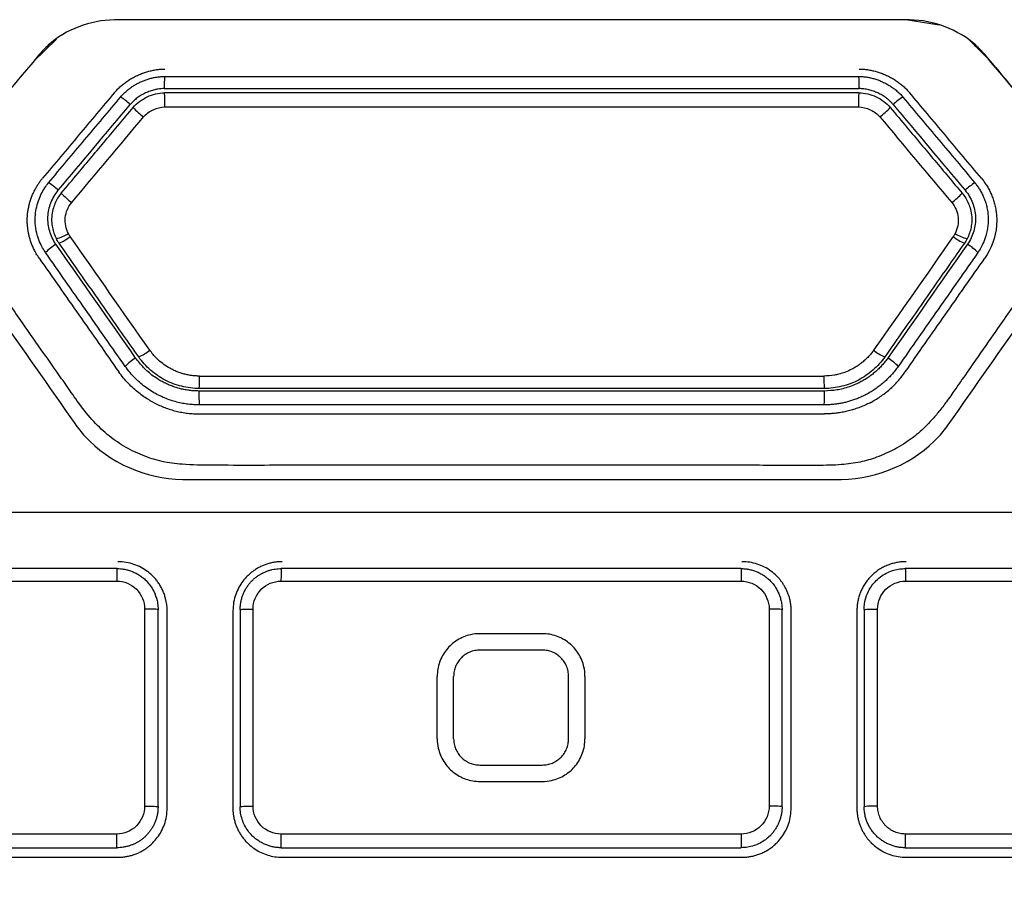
# Model space of a CAD drawing. Header units: millimetres. Extents: x 87 to 936, y -49 to 894.
# Tile 61 of 107: x 591 to 621, y 436 to 463. Entities that reach past the tile are written whole.
import ezdxf

# ---------------------------------------------------------------- set-up
doc = ezdxf.new("R2010")
doc.units = ezdxf.units.MM

msp = doc.modelspace()

# ---------------------------------------------------------------- linework, layer by layer
at = {"color": 7, "linetype": 'Continuous', "lineweight": 25}
for p, q in [((599.94, 462.839), (593.809, 462.839)), ((618.025, 462.839), (611.897, 462.839)), ((618.92, 462.675), (617.913, 462.839)), ((592.052, 462.249), (591.346, 461.572)), ((620.465, 461.599), (619.846, 462.22)), ((620.323, 461.767), (620.004, 462.061)), ((620.645, 461.384), (620.323, 461.767)), ((594.73, 444.896), (594.731, 438.896)), ((595.14, 438.879), (595.14, 444.879)), ((595.419, 438.839), (595.419, 444.839)), ((597.419, 444.839), (597.419, 438.839)), ((597.64, 444.879), (597.64, 438.879)), ((598.033, 438.897), (598.033, 444.897)), ((613.747, 444.897), (613.747, 438.897)), ((614.14, 438.879), (614.14, 444.879)), ((614.419, 438.839), (614.419, 444.839)), ((616.419, 444.839), (616.419, 438.839)), ((616.64, 444.879), (616.64, 438.879)), ((617.05, 438.897), (617.05, 444.896)), ((603.64, 440.947), (603.64, 442.847)), ((604.14, 440.947), (604.14, 442.847)), ((608.14, 442.847), (608.14, 440.947))]:
    msp.add_line(p, q, dxfattribs=at)
for centre, radius, start, end in [((598.889, 460.831), 3.561, 175.4612, 181.4118), ((612.927, 460.831), 3.562, 358.5886, 4.5375), ((590.193, 460.288), 5.156, 358.8526, 3.6197), ((621.625, 460.288), 5.157, 176.3813, 181.1471), ((592.76, 458.571), 2.283, 47.7742, 57.1355), ((619.057, 458.571), 2.282, 122.8637, 132.2261), ((596.667, 462.388), 3.187, 224.1728, 231.8462), ((615.15, 462.387), 3.187, 308.1536, 315.828), ((590.261, 455.594), 2.759, 48.159, 55.8949), ((621.556, 455.594), 2.759, 124.1044, 131.8412), ((594.913, 460.296), 3.861, 225.1914, 231.5252), ((616.905, 460.296), 3.861, 308.4746, 314.8093), ((591.694, 457.489), 1.363, 284.8466, 301.7125), ((620.123, 457.489), 1.363, 238.2924, 255.1578), ((592.753, 454.796), 1.409, 120.8726, 137.426), ((591.603, 457.301), 1.368, 292.4423, 309.0787), ((620.215, 457.301), 1.369, 230.9216, 247.557), ((619.064, 454.796), 1.41, 42.5748, 59.1272), ((593.913, 454.001), 1.564, 294.0423, 308.5692), ((617.904, 454.001), 1.564, 231.431, 245.957), ((595.298, 451.161), 1.614, 121.3873, 135.8327), ((616.519, 451.161), 1.614, 44.1681, 58.6125), ((592.178, 451.899), 4.225, 356.1162, 1.2281), ((619.64, 451.899), 4.226, 178.7723, 183.8825), ((601.318, 451.426), 4.935, 178.7261, 183.6391), ((610.498, 451.426), 4.936, 356.3621, 1.2735), ((616.946, 436.527), 2.372, 87.4908, 97.4054)]:
    msp.add_arc(centre, radius, start, end, dxfattribs=at)
for points, knots in [([(593.809, 462.839), (593.069, 462.82), (592.21, 462.506), (591.599, 461.873), (591.511, 461.768)], [4.745795, 4.745795, 4.745795, 4.745795, 6.990909, 7.409074, 7.409074, 7.409074, 7.409074]), ([(618.025, 462.839), (617.912, 462.842), (617.799, 462.839), (609.842, 462.839), (601.992, 462.839), (594.035, 462.839), (593.922, 462.842), (593.809, 462.839)], [7.409074, 7.409074, 7.409074, 7.409074, 7.751774, 7.751774, 31.500383, 31.500383, 31.843088, 31.843088, 31.843088, 31.843088]), ([(620.323, 461.768), (620.235, 461.873), (619.624, 462.505), (618.765, 462.82), (618.025, 462.839)], [31.843088, 31.843088, 31.843088, 31.843088, 32.261246, 34.506341, 34.506341, 34.506341, 34.506341]), ([(593.815, 460.625), (593.845, 460.658), (593.904, 460.725), (594.002, 460.817), (594.106, 460.903), (594.216, 460.983), (594.332, 461.055), (594.452, 461.119), (594.576, 461.176), (594.702, 461.225), (594.83, 461.266), (594.959, 461.298), (595.089, 461.322), (595.219, 461.336), (595.305, 461.338), (595.347, 461.339)], [0, 0, 0, 0, 0.0765684, 0.1537508, 0.2314499, 0.3095278, 0.3878183, 0.4661373, 0.5442919, 0.6220899, 0.6993466, 0.7758937, 0.8515865, 0.9263126, 1, 1, 1, 1]), ([(593.998, 460.488), (594.024, 460.518), (594.077, 460.577), (594.164, 460.659), (594.256, 460.734), (594.353, 460.804), (594.455, 460.867), (594.561, 460.924), (594.669, 460.973), (594.779, 461.016), (594.891, 461.051), (595.004, 461.078), (595.116, 461.098), (595.228, 461.111), (595.302, 461.112), (595.339, 461.113)], [0, 0, 0, 0, 0.077645, 0.155749, 0.234205, 0.312863, 0.391548, 0.470069, 0.548229, 0.625835, 0.702706, 0.778678, 0.853613, 0.927408, 1, 1, 1, 1]), ([(595.339, 461.113), (596.044, 461.113), (597.453, 461.113), (599.567, 461.113), (601.681, 461.113), (603.795, 461.113), (605.909, 461.113), (608.023, 461.113), (610.137, 461.113), (612.25, 461.113), (614.364, 461.113), (615.774, 461.113), (616.478, 461.113)], [0, 0, 0, 0, 0.100015, 0.20002, 0.300018, 0.40001, 0.5, 0.59999, 0.699982, 0.79998, 0.899985, 1, 1, 1, 1]), ([(616.478, 461.113), (616.518, 461.112), (616.599, 461.11), (616.72, 461.096), (616.842, 461.072), (616.964, 461.04), (617.084, 460.999), (617.203, 460.949), (617.318, 460.892), (617.43, 460.826), (617.538, 460.753), (617.639, 460.672), (617.734, 460.584), (617.791, 460.52), (617.819, 460.488)], [0, 0, 0, 0, 0.078693, 0.158794, 0.240217, 0.322818, 0.406413, 0.490786, 0.575696, 0.660896, 0.746138, 0.831192, 0.915861, 1, 1, 1, 1]), ([(616.487, 461.339), (616.529, 461.338), (616.616, 461.336), (616.745, 461.322), (616.875, 461.298), (617.004, 461.266), (617.132, 461.225), (617.259, 461.176), (617.382, 461.119), (617.502, 461.055), (617.618, 460.983), (617.728, 460.903), (617.833, 460.817), (617.931, 460.725), (617.989, 460.658), (618.019, 460.625)], [0, 0, 0, 0, 0.073686, 0.148411, 0.224103, 0.300649, 0.377905, 0.455703, 0.533858, 0.612177, 0.690468, 0.768547, 0.846247, 0.92343, 1, 1, 1, 1]), ([(620.645, 461.384), (621.155, 460.776), (622.176, 459.56), (623.197, 458.343), (623.707, 457.735)], [0, 0, 0, 0, 0.5000066, 1, 1, 1, 1]), ([(593.815, 460.625), (593.451, 460.19), (592.721, 459.321), (591.991, 458.45), (591.625, 458.015)], [0, 0, 0, 0, 0.4993387, 1, 1, 1, 1]), ([(595.329, 460.744), (595.297, 460.743), (595.233, 460.741), (595.136, 460.729), (595.023, 460.706), (594.897, 460.668), (594.76, 460.612), (594.63, 460.544), (594.506, 460.462), (594.392, 460.369), (594.326, 460.297), (594.294, 460.261)], [0, 0, 0, 0, 0.080844, 0.163876, 0.24962, 0.374061, 0.499976, 0.625729, 0.749975, 0.877604, 1, 1, 1, 1]), ([(594.381, 460.167), (594.44, 460.237), (594.507, 460.298), (594.653, 460.405), (594.731, 460.453), (594.894, 460.53), (594.98, 460.559), (595.158, 460.601), (595.248, 460.613), (595.339, 460.613)], [0, 0, 0, 0, 0.25, 0.25, 0.5, 0.5, 0.75, 0.75, 1, 1, 1, 1]), ([(616.478, 460.613), (612.956, 460.613), (605.909, 460.613), (598.862, 460.613), (595.339, 460.613)], [0.399117, 0.399117, 0.399117, 0.399117, 1.530893, 2.663, 2.663, 2.663, 2.663]), ([(616.478, 460.613), (616.57, 460.613), (616.659, 460.601), (616.836, 460.559), (616.923, 460.53), (617.086, 460.453), (617.164, 460.406), (617.31, 460.298), (617.377, 460.237), (617.436, 460.167)], [0, 0, 0, 0, 0.25, 0.25, 0.5, 0.5, 0.75, 0.75, 1, 1, 1, 1]), ([(617.523, 460.261), (617.502, 460.285), (617.46, 460.333), (617.388, 460.399), (617.298, 460.471), (617.188, 460.544), (617.057, 460.612), (616.921, 460.668), (616.779, 460.71), (616.634, 460.738), (616.536, 460.742), (616.488, 460.744)], [0, 0, 0, 0, 0.080849, 0.163881, 0.249619, 0.374066, 0.499975, 0.625734, 0.749974, 0.87761, 1, 1, 1, 1]), ([(620.209, 458.015), (619.843, 458.45), (619.113, 459.321), (618.383, 460.19), (618.019, 460.625)], [0, 0, 0, 0, 0.500661, 1, 1, 1, 1]), ([(591.808, 457.878), (592.174, 458.314), (592.904, 459.184), (593.634, 460.054), (593.998, 460.488)], [0, 0, 0, 0, 0.500659, 1, 1, 1, 1]), ([(617.819, 460.488), (618.183, 460.054), (618.913, 459.184), (619.643, 458.314), (620.009, 457.878)], [0, 0, 0, 0, 0.499341, 1, 1, 1, 1]), ([(592.191, 457.557), (592.363, 457.761), (592.534, 457.965), (592.705, 458.169), (592.985, 458.502), (593.264, 458.835), (593.543, 459.168), (593.823, 459.501), (594.102, 459.834), (594.381, 460.167)], [0, 0, 0, 0, 0.0008, 0.0008, 0.0008, 0.002104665, 0.002104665, 0.002104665, 0.003409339, 0.003409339, 0.003409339, 0.003409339]), ([(594.698, 459.881), (594.779, 459.977), (594.881, 460.048), (595.105, 460.153), (595.227, 460.184), (595.348, 460.184)], [0, 0, 0, 0, 0.5, 0.5, 1, 1, 1, 1]), ([(616.469, 460.184), (616.594, 460.184), (616.716, 460.152), (616.939, 460.047), (617.041, 459.974), (617.119, 459.881)], [0, 0, 0, 0, 0.5, 0.5, 1, 1, 1, 1]), ([(617.436, 460.167), (617.607, 459.963), (617.778, 459.758), (617.95, 459.554), (618.229, 459.221), (618.508, 458.889), (618.788, 458.556), (619.067, 458.223), (619.346, 457.89), (619.626, 457.557)], [0, 0, 0, 0, 0.0008, 0.0008, 0.0008, 0.002104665, 0.002104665, 0.002104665, 0.00340934, 0.00340934, 0.00340934, 0.00340934]), ([(591.159, 456.818), (591.162, 456.861), (591.168, 456.948), (591.187, 457.076), (591.213, 457.2), (591.247, 457.32), (591.287, 457.435), (591.332, 457.545), (591.382, 457.65), (591.437, 457.75), (591.496, 457.844), (591.558, 457.932), (591.603, 457.988), (591.625, 458.015)], [0, 0, 0, 0, 0.10078, 0.199702, 0.296746, 0.391874, 0.485033, 0.576171, 0.665233, 0.752176, 0.836964, 0.919575, 1, 1, 1, 1]), ([(591.715, 455.749), (591.692, 455.784), (591.634, 455.872), (591.547, 456.041), (591.457, 456.281), (591.403, 456.553), (591.394, 456.831), (591.425, 457.083), (591.489, 457.32), (591.578, 457.532), (591.684, 457.718), (591.768, 457.826), (591.808, 457.878)], [0, 0, 0, 0, 0.055056, 0.137977, 0.249173, 0.389401, 0.499406, 0.613217, 0.720422, 0.820762, 0.913991, 1, 1, 1, 1]), ([(620.009, 457.878), (620.034, 457.847), (620.086, 457.783), (620.156, 457.677), (620.222, 457.561), (620.281, 457.434), (620.333, 457.296), (620.374, 457.149), (620.404, 456.993), (620.422, 456.801), (620.414, 456.554), (620.36, 456.281), (620.271, 456.041), (620.183, 455.871), (620.125, 455.784), (620.102, 455.749)], [0, 0, 0, 0, 0.052477, 0.107873, 0.166183, 0.227377, 0.291397, 0.358165, 0.427598, 0.49963, 0.609879, 0.750357, 0.862466, 0.945538, 1, 1, 1, 1]), ([(620.209, 458.015), (620.236, 457.981), (620.292, 457.912), (620.367, 457.8), (620.437, 457.679), (620.501, 457.55), (620.556, 457.413), (620.603, 457.267), (620.64, 457.115), (620.666, 456.957), (620.672, 456.849), (620.676, 456.794)], [0, 0, 0, 0, 0.09797, 0.199379, 0.304201, 0.412375, 0.523812, 0.638401, 0.756026, 0.876582, 1, 1, 1, 1]), ([(623.707, 457.735), (623.3, 457.153), (622.553, 456.086), (621.533, 454.628), (620.715, 453.458), (620.1, 452.575), (619.685, 451.981), (619.392, 451.557), (619.164, 451.228), (618.929, 450.921), (618.713, 450.664), (618.504, 450.444), (618.293, 450.25), (618.071, 450.073), (617.828, 449.908), (617.481, 449.711), (617.046, 449.511), (616.503, 449.358), (615.895, 449.278), (615.422, 449.271), (615.042, 449.272), (614.749, 449.272), (614.27, 449.272), (613.605, 449.273), (612.755, 449.273), (611.719, 449.273), (610.497, 449.273), (609.089, 449.274), (607.495, 449.274), (605.716, 449.274), (603.751, 449.274), (601.6, 449.274), (599.263, 449.276), (597.334, 449.269), (595.978, 449.281), (595.258, 449.372), (594.66, 449.565), (594.093, 449.841), (593.575, 450.209), (593.099, 450.673), (592.756, 451.119), (592.448, 451.565), (592.109, 452.046), (591.615, 452.752), (590.964, 453.682), (590.157, 454.834), (589.194, 456.21), (588.5, 457.202), (588.127, 457.735)], [0, 0, 0, 0, 0.048849, 0.089628, 0.122343, 0.146994, 0.163585, 0.172115, 0.182442, 0.191101, 0.198647, 0.205483, 0.211939, 0.218313, 0.22492, 0.232138, 0.245669, 0.257689, 0.270718, 0.287615, 0.290069, 0.29677, 0.307717, 0.32291, 0.34235, 0.366036, 0.393968, 0.426147, 0.462573, 0.503244, 0.548162, 0.597327, 0.650738, 0.708395, 0.729649, 0.743636, 0.757989, 0.772605, 0.786732, 0.801494, 0.818041, 0.825279, 0.838766, 0.858505, 0.884496, 0.916741, 0.955241, 1, 1, 1, 1]), ([(592.03, 456.006), (591.945, 456.127), (591.884, 456.26), (591.8, 456.544), (591.781, 456.691), (591.793, 456.986), (591.825, 457.131), (591.932, 457.407), (592.006, 457.535), (592.102, 457.649)], [0, 0, 0, 0, 0.25, 0.25, 0.5, 0.5, 0.75, 0.75, 1, 1, 1, 1]), ([(592.191, 457.557), (592.151, 457.508), (592.078, 457.406), (591.995, 457.241), (591.906, 456.983), (591.886, 456.726), (591.938, 456.423), (591.986, 456.281), (592.043, 456.171)], [0, 0, 0, 0, 0.210469, 0.420937, 0.631406, 1.157577, 1.262811, 1.683748, 1.683748, 1.683748, 1.683748]), ([(619.626, 457.557), (619.667, 457.508), (619.739, 457.406), (619.822, 457.241), (619.911, 456.984), (619.931, 456.727), (619.88, 456.424), (619.832, 456.282), (619.774, 456.172)], [0, 0, 0, 0, 0.210371, 0.420741, 0.631112, 1.157038, 1.262223, 1.682965, 1.682965, 1.682965, 1.682965]), ([(619.715, 457.649), (619.811, 457.535), (619.884, 457.408), (619.992, 457.132), (620.023, 456.987), (620.037, 456.692), (620.018, 456.545), (619.935, 456.261), (619.872, 456.127), (619.787, 456.006)], [0, 0, 0, 0, 0.25, 0.25, 0.5, 0.5, 0.75, 0.75, 1, 1, 1, 1]), ([(592.411, 456.329), (592.371, 456.404), (592.344, 456.483), (592.311, 456.648), (592.307, 456.733), (592.334, 456.982), (592.402, 457.145), (592.51, 457.273)], [0, 0, 0, 0, 0.25, 0.25, 0.5, 0.5, 1, 1, 1, 1]), ([(619.307, 457.273), (619.415, 457.145), (619.483, 456.982), (619.51, 456.733), (619.506, 456.648), (619.473, 456.483), (619.446, 456.405), (619.407, 456.33)], [0, 0, 0, 0, 0.5, 0.5, 0.75, 0.75, 1, 1, 1, 1]), ([(591.433, 455.717), (591.41, 455.758), (591.366, 455.838), (591.312, 455.959), (591.268, 456.075), (591.234, 456.185), (591.208, 456.287), (591.188, 456.382), (591.175, 456.468), (591.166, 456.545), (591.161, 456.613), (591.158, 456.672), (591.157, 456.722), (591.158, 456.762), (591.158, 456.793), (591.159, 456.81), (591.159, 456.818)], [0, 0, 0, 0, 0.1228782, 0.2382658, 0.3459676, 0.4458269, 0.5377272, 0.621588, 0.6973582, 0.7650083, 0.8245238, 0.8758991, 0.9191334, 0.9542275, 0.9811828, 1, 1, 1, 1]), ([(592.125, 456.036), (592.117, 456.047), (592.11, 456.059), (592.102, 456.07), (592.095, 456.081), (592.088, 456.092), (592.081, 456.104), (592.068, 456.126), (592.055, 456.148), (592.043, 456.171)], [0, 0, 0, 0, 0.0000404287, 0.0000404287, 0.0000404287, 0.0000808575, 0.0000808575, 0.0000808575, 0.00015804, 0.00015804, 0.00015804, 0.00015804]), ([(594.55, 452.573), (594.398, 452.791), (594.245, 453.009), (594.092, 453.227), (593.764, 453.695), (593.436, 454.163), (593.109, 454.632), (592.781, 455.1), (592.453, 455.568), (592.125, 456.036)], [0, 0, 0, 0, 0.0008, 0.0008, 0.0008, 0.00251913, 0.00251913, 0.00251913, 0.004238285, 0.004238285, 0.004238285, 0.004238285]), ([(619.692, 456.036), (619.54, 455.819), (619.387, 455.601), (619.235, 455.383), (618.907, 454.915), (618.579, 454.446), (618.251, 453.978), (617.923, 453.51), (617.595, 453.041), (617.267, 452.573)], [0, 0, 0, 0, 0.0008, 0.0008, 0.0008, 0.002519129, 0.002519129, 0.002519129, 0.004238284, 0.004238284, 0.004238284, 0.004238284]), ([(619.774, 456.172), (619.768, 456.16), (619.762, 456.148), (619.755, 456.136), (619.748, 456.124), (619.742, 456.113), (619.735, 456.101), (619.721, 456.079), (619.707, 456.058), (619.692, 456.036)], [0, 0, 0, 0, 0.000040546, 0.000040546, 0.000040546, 0.0000810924, 0.0000810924, 0.0000810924, 0.0001586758, 0.0001586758, 0.0001586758, 0.0001586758]), ([(591.519, 455.582), (591.504, 455.604), (591.474, 455.648), (591.446, 455.694), (591.433, 455.717)], [0, 0, 0, 0, 0.49915, 1, 1, 1, 1]), ([(594.141, 452.286), (593.736, 452.864), (592.927, 454.019), (592.119, 455.173), (591.715, 455.749)], [0, 0, 0, 0, 0.500473, 1, 1, 1, 1]), ([(620.102, 455.749), (619.698, 455.173), (618.89, 454.019), (618.081, 452.864), (617.677, 452.286)], [0, 0, 0, 0, 0.499527, 1, 1, 1, 1]), ([(591.519, 455.582), (591.923, 455.006), (592.731, 453.851), (593.54, 452.696), (593.944, 452.118)], [0, 0, 0, 0, 0.499526, 1, 1, 1, 1]), ([(617.89, 452.118), (618.294, 452.696), (619.103, 453.851), (619.911, 455.006), (620.315, 455.582)], [0, 0, 0, 0, 0.500474, 1, 1, 1, 1]), ([(596.402, 451.99), (596.36, 451.991), (596.275, 451.993), (596.149, 452.007), (596.025, 452.028), (595.902, 452.059), (595.781, 452.097), (595.663, 452.144), (595.521, 452.213), (595.358, 452.31), (595.208, 452.426), (595.045, 452.576), (594.954, 452.693), (594.888, 452.778)], [0, 0, 0, 0, 0.071816, 0.143063, 0.214098, 0.285235, 0.356686, 0.428561, 0.500197, 0.6238, 0.749371, 0.819039, 1, 1, 1, 1]), ([(616.929, 452.778), (616.904, 452.744), (616.854, 452.676), (616.771, 452.581), (616.682, 452.491), (616.587, 452.408), (616.486, 452.331), (616.38, 452.262), (616.242, 452.185), (616.068, 452.107), (615.89, 452.051), (615.672, 452.003), (615.524, 451.995), (615.415, 451.99)], [0, 0, 0, 0, 0.071825, 0.143085, 0.214133, 0.28528, 0.356741, 0.428627, 0.500274, 0.623861, 0.749417, 0.816678, 1, 1, 1, 1]), ([(596.385, 451.536), (596.337, 451.537), (596.243, 451.539), (596.102, 451.552), (595.962, 451.574), (595.824, 451.604), (595.688, 451.642), (595.555, 451.688), (595.425, 451.741), (595.295, 451.805), (595.09, 451.919), (594.886, 452.07), (594.648, 452.292), (594.533, 452.441), (594.458, 452.539)], [0, 0, 0, 0, 0.062817, 0.125374, 0.18791, 0.25064, 0.313472, 0.375618, 0.437772, 0.500102, 0.56826, 0.749243, 0.836004, 1, 1, 1, 1]), ([(596.393, 451.613), (596.211, 451.613), (596.034, 451.636), (595.685, 451.721), (595.513, 451.785), (595.196, 451.95), (595.046, 452.053), (594.775, 452.291), (594.654, 452.424), (594.55, 452.573)], [0, 0, 0, 0, 0.25, 0.25, 0.5, 0.5, 0.75, 0.75, 1, 1, 1, 1]), ([(617.267, 452.573), (617.163, 452.424), (617.043, 452.292), (616.774, 452.054), (616.623, 451.951), (616.306, 451.785), (616.135, 451.722), (615.784, 451.636), (615.606, 451.613), (615.424, 451.613)], [0, 0, 0, 0, 0.25, 0.25, 0.5, 0.5, 0.75, 0.75, 1, 1, 1, 1]), ([(617.359, 452.539), (617.332, 452.501), (617.276, 452.425), (617.184, 452.317), (617.087, 452.215), (616.983, 452.119), (616.874, 452.029), (616.76, 451.947), (616.642, 451.871), (616.518, 451.803), (616.307, 451.7), (616.071, 451.62), (615.749, 451.551), (615.56, 451.542), (615.433, 451.536)], [0, 0, 0, 0, 0.062825, 0.125396, 0.187945, 0.250689, 0.313531, 0.375681, 0.437842, 0.500185, 0.563946, 0.749284, 0.830286, 1, 1, 1, 1]), ([(595.017, 451.178), (594.966, 451.205), (594.861, 451.263), (594.706, 451.363), (594.548, 451.479), (594.39, 451.612), (594.234, 451.762), (594.082, 451.931), (593.991, 452.055), (593.944, 452.118)], [0, 0, 0, 0, 0.1208966, 0.2492869, 0.3851128, 0.528271, 0.6786095, 0.8359299, 1, 1, 1, 1]), ([(596.393, 451.113), (596.339, 451.114), (596.228, 451.116), (596.059, 451.132), (595.884, 451.159), (595.704, 451.199), (595.521, 451.253), (595.337, 451.322), (595.151, 451.407), (594.967, 451.509), (594.786, 451.629), (594.611, 451.766), (594.442, 451.922), (594.283, 452.094), (594.188, 452.222), (594.141, 452.286)], [0, 0, 0, 0, 0.061746, 0.126123, 0.193119, 0.262714, 0.334876, 0.409571, 0.486767, 0.566451, 0.648595, 0.733136, 0.819971, 0.908972, 1, 1, 1, 1]), ([(617.677, 452.286), (617.644, 452.241), (617.58, 452.153), (617.475, 452.03), (617.365, 451.914), (617.251, 451.807), (617.133, 451.707), (617.012, 451.617), (616.888, 451.534), (616.763, 451.46), (616.637, 451.394), (616.51, 451.336), (616.383, 451.285), (616.257, 451.242), (616.132, 451.206), (616.008, 451.176), (615.886, 451.152), (615.767, 451.134), (615.65, 451.122), (615.536, 451.115), (615.461, 451.114), (615.424, 451.113)], [0, 0, 0, 0, 0.062413, 0.123872, 0.184342, 0.24379, 0.302184, 0.359501, 0.415719, 0.470826, 0.524817, 0.577685, 0.629413, 0.679982, 0.729371, 0.777559, 0.82453, 0.87027, 0.914765, 0.95801, 1, 1, 1, 1]), ([(616.82, 451.179), (616.873, 451.208), (616.979, 451.266), (617.131, 451.363), (617.276, 451.468), (617.413, 451.582), (617.544, 451.704), (617.667, 451.834), (617.783, 451.972), (617.854, 452.069), (617.89, 452.118)], [0, 0, 0, 0, 0.1264523, 0.2515829, 0.3758384, 0.4996745, 0.623552, 0.7479308, 0.8732654, 1, 1, 1, 1]), ([(596.402, 451.99), (599.571, 451.99), (605.909, 451.99), (612.247, 451.99), (615.415, 451.99)], [0.512633, 0.512633, 0.512633, 0.512633, 1.656843, 2.800681, 2.800681, 2.800681, 2.800681]), ([(615.424, 451.613), (612.253, 451.613), (605.909, 451.613), (599.565, 451.613), (596.393, 451.613)], [0.511938, 0.511938, 0.511938, 0.511938, 1.530893, 2.550179, 2.550179, 2.550179, 2.550179]), ([(572.919, 450.983), (572.919, 448.659), (572.919, 446.335), (572.919, 443.656), (573.087, 443.039), (573.444, 442.502), (576.851, 436.602), (580.117, 430.945), (583.922, 424.354), (584.932, 423.739), (599.261, 423.739), (612.529, 423.739), (626.856, 423.739), (627.89, 424.31), (631.703, 430.914), (634.977, 436.586), (638.377, 442.474), (638.518, 442.688), (638.807, 443.255), (638.919, 443.624), (638.919, 446.335), (638.919, 448.659), (638.919, 450.983)], [0, 0, 0, 0, 6.966011, 6.966011, 8.027012, 8.88351, 8.88351, 28.477408, 28.477408, 31.702616, 31.702616, 71.390453, 71.390453, 74.608336, 74.608336, 94.255818, 94.255818, 95.018098, 95.018098, 96.173338, 96.173338, 103.139474, 103.139474, 103.139474, 103.139474]), ([(595.017, 451.178), (595.072, 451.151), (595.18, 451.097), (595.347, 451.028), (595.516, 450.97), (595.688, 450.922), (595.863, 450.885), (596.04, 450.859), (596.22, 450.842), (596.341, 450.84), (596.402, 450.839)], [0, 0, 0, 0, 0.126615, 0.251858, 0.376177, 0.50003, 0.623879, 0.748187, 0.873411, 1, 1, 1, 1]), ([(615.424, 451.113), (614.719, 451.113), (613.309, 451.113), (611.195, 451.113), (609.08, 451.113), (606.966, 451.113), (604.851, 451.113), (602.737, 451.113), (600.622, 451.113), (598.508, 451.113), (597.098, 451.113), (596.393, 451.113)], [0, 0, 0, 0, 0.111123, 0.222238, 0.333345, 0.444449, 0.555551, 0.666655, 0.777762, 0.888877, 1, 1, 1, 1]), ([(616.82, 451.179), (616.769, 451.154), (616.67, 451.104), (616.516, 451.041), (616.36, 450.986), (616.204, 450.94), (616.048, 450.902), (615.892, 450.874), (615.738, 450.854), (615.584, 450.842), (615.483, 450.84), (615.432, 450.839)], [0, 0, 0, 0, 0.116853, 0.232398, 0.346588, 0.459362, 0.570662, 0.680425, 0.788599, 0.895136, 1, 1, 1, 1]), ([(596.402, 450.839), (597.036, 450.839), (598.305, 450.839), (600.207, 450.839), (602.11, 450.839), (604.014, 450.839), (606.34, 450.839), (609.089, 450.839), (612.261, 450.839), (614.375, 450.839), (615.432, 450.839)], [0, 0, 0, 0, 0.099994, 0.19999, 0.299988, 0.399991, 0.5, 0.666667, 0.833331, 1, 1, 1, 1]), ([(592.605, 450.545), (592.7, 450.409), (593.504, 449.405), (594.757, 448.872), (595.881, 448.839)], [8.013007, 8.013007, 8.013007, 8.013007, 8.475579, 11.615288, 11.615288, 11.615288, 11.615288]), ([(615.953, 448.839), (615.953, 448.839), (617.077, 448.87), (618.33, 449.405), (619.134, 450.409), (619.229, 450.545)], [30.264563, 30.264563, 30.264563, 30.264563, 30.264581, 33.404265, 33.866845, 33.866845, 33.866845, 33.866845]), ([(595.881, 448.839), (595.881, 448.839), (596.049, 448.834), (596.218, 448.839), (602.74, 448.839), (609.094, 448.839), (615.599, 448.839), (615.75, 448.835), (615.9, 448.838)], [11.615288, 11.615288, 11.615288, 11.615288, 11.615294, 12.084441, 12.084441, 29.795427, 29.795427, 30.215625, 30.215625, 30.215625, 30.215625]), ([(634.635, 447.839), (633.952, 447.839), (632.586, 447.839), (630.537, 447.839), (628.487, 447.839), (626.437, 447.839), (624.386, 447.839), (622.335, 447.839), (620.284, 447.839), (618.233, 447.839), (616.181, 447.839), (614.129, 447.839), (612.077, 447.839), (610.025, 447.839), (607.972, 447.839), (605.234, 447.839), (601.813, 447.839), (597.708, 447.839), (593.604, 447.839), (589.502, 447.839), (585.4, 447.839), (581.3, 447.839), (578.568, 447.839), (577.202, 447.839)], [0, 0, 0, 0, 0.035725, 0.071446, 0.107162, 0.142875, 0.178586, 0.214295, 0.250004, 0.285712, 0.32142, 0.357131, 0.392843, 0.428558, 0.464277, 0.500001, 0.571441, 0.642867, 0.714285, 0.785701, 0.857121, 0.928552, 1, 1, 1, 1]), ([(593.89, 446.129), (593.889, 446.129), (593.888, 446.121), (593.885, 446.084), (593.884, 446.056), (593.882, 445.982), (593.881, 445.937), (593.88, 445.843), (593.88, 445.794), (593.88, 445.748)], [0, 0, 0, 0, 0.25, 0.25, 0.5, 0.5, 0.75, 0.75, 1, 1, 1, 1]), ([(593.89, 446.129), (593.925, 446.129), (593.995, 446.127), (594.103, 446.113), (594.215, 446.088), (594.329, 446.052), (594.445, 446.002), (594.559, 445.938), (594.671, 445.859), (594.84, 445.708), (595.007, 445.478), (595.108, 445.196), (595.138, 445.004), (595.14, 444.91), (595.14, 444.879)], [0, 0, 0, 0, 0.052581, 0.108009, 0.166286, 0.227411, 0.291385, 0.358206, 0.427875, 0.500391, 0.70392, 0.855189, 0.953938, 1, 1, 1, 1]), ([(595.369, 445.222), (595.357, 445.262), (595.334, 445.342), (595.287, 445.458), (595.23, 445.571), (595.165, 445.677), (595.09, 445.779), (595.008, 445.873), (594.918, 445.96), (594.793, 446.062), (594.626, 446.169), (594.407, 446.264), (594.169, 446.327), (594.003, 446.335), (593.919, 446.339)], [0, 0, 0, 0, 0.063697, 0.127394, 0.191093, 0.254793, 0.318494, 0.382196, 0.445899, 0.509604, 0.62677, 0.747555, 0.871964, 1, 1, 1, 1]), ([(598.919, 446.339), (598.879, 446.338), (598.8, 446.337), (598.683, 446.322), (598.567, 446.299), (598.453, 446.267), (598.342, 446.226), (598.235, 446.176), (598.133, 446.119), (598.035, 446.053), (597.943, 445.981), (597.835, 445.881), (597.716, 445.744), (597.595, 445.558), (597.499, 445.342), (597.432, 445.099), (597.423, 444.928), (597.419, 444.839)], [0, 0, 0, 0, 0.050309, 0.10055, 0.150722, 0.200826, 0.250863, 0.300834, 0.350739, 0.400579, 0.450355, 0.500066, 0.587563, 0.681305, 0.781292, 0.887524, 1, 1, 1, 1]), ([(597.64, 444.879), (597.641, 444.918), (597.643, 444.995), (597.66, 445.108), (597.685, 445.218), (597.72, 445.324), (597.764, 445.426), (597.816, 445.521), (597.875, 445.611), (597.941, 445.695), (598.012, 445.771), (598.089, 445.841), (598.17, 445.903), (598.255, 445.957), (598.342, 446.004), (598.432, 446.044), (598.523, 446.075), (598.615, 446.1), (598.707, 446.117), (598.799, 446.128), (598.86, 446.129), (598.89, 446.129)], [0, 0, 0, 0, 0.058946, 0.11719, 0.174731, 0.23157, 0.287707, 0.343141, 0.397874, 0.451905, 0.505235, 0.557863, 0.60979, 0.661017, 0.711543, 0.761368, 0.810493, 0.858919, 0.906645, 0.953672, 1, 1, 1, 1]), ([(598.89, 446.129), (598.89, 446.129), (598.889, 446.121), (598.887, 446.084), (598.886, 446.056), (598.885, 445.982), (598.884, 445.937), (598.884, 445.843), (598.883, 445.793), (598.883, 445.747)], [0, 0, 0, 0, 0.25, 0.25, 0.5, 0.5, 0.75, 0.75, 1, 1, 1, 1]), ([(612.89, 446.129), (612.891, 446.129), (612.892, 446.121), (612.894, 446.084), (612.895, 446.056), (612.896, 445.982), (612.896, 445.937), (612.897, 445.843), (612.897, 445.793), (612.897, 445.747)], [0, 0, 0, 0, 0.25, 0.25, 0.5, 0.5, 0.75, 0.75, 1, 1, 1, 1]), ([(612.89, 446.129), (612.929, 446.128), (613.006, 446.126), (613.123, 446.109), (613.24, 446.082), (613.355, 446.042), (613.468, 445.99), (613.578, 445.926), (613.682, 445.85), (613.779, 445.762), (613.868, 445.663), (613.947, 445.553), (614.014, 445.433), (614.069, 445.304), (614.109, 445.167), (614.135, 445.025), (614.139, 444.928), (614.14, 444.879)], [0, 0, 0, 0, 0.058757, 0.118641, 0.179655, 0.241796, 0.305068, 0.369469, 0.435001, 0.501664, 0.569458, 0.638384, 0.708442, 0.779632, 0.851955, 0.925411, 1, 1, 1, 1]), ([(614.419, 444.839), (614.418, 444.88), (614.416, 444.96), (614.401, 445.079), (614.378, 445.193), (614.347, 445.302), (614.309, 445.405), (614.265, 445.503), (614.216, 445.595), (614.162, 445.68), (614.104, 445.76), (614.044, 445.833), (613.947, 445.935), (613.805, 446.057), (613.604, 446.181), (613.386, 446.271), (613.155, 446.328), (612.998, 446.336), (612.919, 446.339)], [0, 0, 0, 0, 0.051942, 0.102592, 0.151951, 0.200018, 0.246793, 0.292277, 0.336471, 0.379373, 0.420984, 0.461305, 0.500336, 0.599729, 0.699387, 0.799315, 0.899518, 1, 1, 1, 1]), ([(617.919, 446.339), (617.876, 446.338), (617.789, 446.336), (617.657, 446.319), (617.525, 446.29), (617.393, 446.249), (617.263, 446.194), (617.137, 446.127), (617.018, 446.047), (616.906, 445.955), (616.803, 445.852), (616.711, 445.74), (616.631, 445.62), (616.564, 445.495), (616.509, 445.365), (616.468, 445.233), (616.439, 445.101), (616.422, 444.969), (616.42, 444.882), (616.419, 444.839)], [0, 0, 0, 0, 0.054546, 0.110601, 0.16802, 0.22664, 0.286274, 0.346716, 0.407748, 0.469141, 0.530656, 0.592056, 0.653103, 0.713566, 0.773222, 0.831867, 0.88931, 0.945395, 1, 1, 1, 1]), ([(616.64, 444.879), (616.641, 444.91), (616.643, 445.006), (616.674, 445.199), (616.775, 445.479), (616.957, 445.731), (617.171, 445.909), (617.355, 446.015), (617.539, 446.084), (617.718, 446.123), (617.834, 446.127), (617.89, 446.129)], [0, 0, 0, 0, 0.047385, 0.146525, 0.297256, 0.499329, 0.614104, 0.721561, 0.821697, 0.914511, 1, 1, 1, 1]), ([(617.89, 446.129), (617.892, 446.129), (617.893, 446.121), (617.895, 446.084), (617.897, 446.056), (617.899, 445.982), (617.9, 445.937), (617.901, 445.843), (617.901, 445.794), (617.901, 445.748)], [0, 0, 0, 0, 0.25, 0.25, 0.5, 0.5, 0.75, 0.75, 1, 1, 1, 1]), ([(593.88, 445.748), (594.102, 445.748), (594.324, 445.656), (594.639, 445.341), (594.731, 445.12), (594.73, 444.896)], [0, 0, 0, 0, 0.5, 0.5, 1, 1, 1, 1]), ([(598.033, 444.897), (598.033, 445.119), (598.125, 445.34), (598.439, 445.655), (598.659, 445.747), (598.883, 445.747)], [0, 0, 0, 0, 0.5, 0.5, 1, 1, 1, 1]), ([(612.897, 445.747), (613.12, 445.747), (613.341, 445.655), (613.655, 445.341), (613.747, 445.121), (613.747, 444.897)], [0, 0, 0, 0, 0.5, 0.5, 1, 1, 1, 1]), ([(617.05, 444.896), (617.05, 445.119), (617.142, 445.341), (617.456, 445.655), (617.677, 445.748), (617.901, 445.748)], [0, 0, 0, 0, 0.5, 0.5, 1, 1, 1, 1]), ([(595.14, 444.879), (595.14, 444.884), (595.096, 444.888), (594.944, 444.895), (594.837, 444.896), (594.73, 444.896)], [0, 0, 0, 0, 0.5, 0.5, 1, 1, 1, 1]), ([(597.64, 444.879), (597.64, 444.881), (597.649, 444.884), (597.687, 444.888), (597.717, 444.89), (597.793, 444.893), (597.84, 444.895), (597.936, 444.896), (597.987, 444.897), (598.033, 444.897)], [0, 0, 0, 0, 0.25, 0.25, 0.5, 0.5, 0.75, 0.75, 1, 1, 1, 1]), ([(614.14, 444.879), (614.14, 444.884), (614.098, 444.889), (613.953, 444.895), (613.851, 444.897), (613.747, 444.897)], [0, 0, 0, 0, 0.5, 0.5, 1, 1, 1, 1]), ([(616.64, 444.879), (616.64, 444.881), (616.649, 444.884), (616.689, 444.888), (616.721, 444.89), (616.801, 444.893), (616.85, 444.894), (616.951, 444.896), (617.002, 444.896), (617.05, 444.896)], [0, 0, 0, 0, 0.25, 0.25, 0.5, 0.5, 0.75, 0.75, 1, 1, 1, 1]), ([(604.94, 444.147), (604.845, 444.147), (604.749, 444.137), (604.656, 444.116), (604.514, 444.084), (604.375, 444.027), (604.252, 443.95), (604.128, 443.873), (604.017, 443.773), (603.926, 443.66), (603.835, 443.546), (603.762, 443.415), (603.714, 443.278), (603.665, 443.14), (603.64, 442.993), (603.64, 442.847)], [0, 0, 0, 0, 0.139712, 0.139712, 0.139712, 0.354596, 0.354596, 0.354596, 0.569663, 0.569663, 0.569663, 0.784835, 0.784835, 0.784835, 1, 1, 1, 1]), ([(608.14, 442.847), (608.14, 442.943), (608.13, 443.04), (608.108, 443.134), (608.076, 443.276), (608.019, 443.414), (607.942, 443.537), (607.865, 443.66), (607.765, 443.772), (607.652, 443.863), (607.538, 443.954), (607.408, 444.026), (607.27, 444.074), (607.133, 444.122), (606.986, 444.147), (606.84, 444.147)], [0, 0, 0, 0, 0.140885, 0.140885, 0.140885, 0.355818, 0.355818, 0.355818, 0.570587, 0.570587, 0.570587, 0.785292, 0.785292, 0.785292, 1, 1, 1, 1]), ([(604.94, 443.647), (604.914, 443.646), (604.862, 443.645), (604.758, 443.629), (604.632, 443.591), (604.493, 443.517), (604.371, 443.417), (604.271, 443.295), (604.197, 443.156), (604.159, 443.03), (604.143, 442.926), (604.141, 442.873), (604.14, 442.847)], [0, 0, 0, 0, 0.062404, 0.124884, 0.249973, 0.374692, 0.499649, 0.624221, 0.749271, 0.874286, 0.937359, 1, 1, 1, 1]), ([(607.64, 442.847), (607.64, 442.873), (607.638, 442.926), (607.622, 443.029), (607.584, 443.155), (607.51, 443.294), (607.41, 443.416), (607.288, 443.516), (607.149, 443.591), (607.023, 443.629), (606.919, 443.645), (606.867, 443.646), (606.84, 443.647)], [0, 0, 0, 0, 0.062403, 0.124885, 0.249972, 0.374722, 0.499651, 0.624211, 0.749273, 0.874273, 0.937354, 1, 1, 1, 1]), ([(607.64, 440.947), (607.64, 441.264), (607.64, 441.898), (607.64, 442.531), (607.64, 442.847)], [1.03155649, 1.03155649, 1.03155649, 1.03155649, 1.04681341, 1.06202135, 1.06202135, 1.06202135, 1.06202135]), ([(603.64, 440.947), (603.64, 440.851), (603.651, 440.754), (603.672, 440.661), (603.704, 440.519), (603.761, 440.38), (603.839, 440.257), (603.916, 440.134), (604.015, 440.022), (604.129, 439.932), (604.242, 439.841), (604.373, 439.768), (604.51, 439.72), (604.648, 439.672), (604.795, 439.647), (604.94, 439.647)], [0, 0, 0, 0, 0.140861, 0.140861, 0.140861, 0.355867, 0.355867, 0.355867, 0.570653, 0.570653, 0.570653, 0.785323, 0.785323, 0.785323, 1, 1, 1, 1]), ([(604.14, 440.947), (604.141, 440.921), (604.143, 440.869), (604.158, 440.765), (604.196, 440.64), (604.27, 440.5), (604.371, 440.379), (604.492, 440.278), (604.631, 440.204), (604.758, 440.166), (604.861, 440.15), (604.914, 440.148), (604.94, 440.147)], [0, 0, 0, 0, 0.062403, 0.124885, 0.249973, 0.374722, 0.499652, 0.624211, 0.749274, 0.874271, 0.937354, 1, 1, 1, 1]), ([(606.84, 440.147), (606.866, 440.148), (606.919, 440.149), (607.022, 440.165), (607.148, 440.203), (607.288, 440.278), (607.409, 440.378), (607.509, 440.499), (607.584, 440.638), (607.622, 440.765), (607.638, 440.868), (607.64, 440.921), (607.64, 440.947)], [0, 0, 0, 0, 0.062404, 0.124884, 0.249973, 0.374692, 0.49965, 0.624222, 0.749272, 0.874286, 0.937359, 1, 1, 1, 1]), ([(606.84, 439.647), (606.936, 439.647), (607.031, 439.658), (607.124, 439.679), (607.266, 439.71), (607.405, 439.767), (607.528, 439.844), (607.652, 439.921), (607.764, 440.021), (607.855, 440.135), (607.946, 440.248), (608.019, 440.379), (608.067, 440.517), (608.115, 440.654), (608.14, 440.802), (608.14, 440.947)], [0, 0, 0, 0, 0.139494, 0.139494, 0.139494, 0.354441, 0.354441, 0.354441, 0.569584, 0.569584, 0.569584, 0.784794, 0.784794, 0.784794, 1, 1, 1, 1]), ([(594.731, 438.896), (594.73, 438.674), (594.639, 438.453), (594.324, 438.139), (594.104, 438.047), (593.88, 438.047)], [0, 0, 0, 0, 0.5, 0.5, 1, 1, 1, 1]), ([(595.14, 438.879), (595.139, 438.842), (595.137, 438.768), (595.122, 438.658), (595.098, 438.55), (595.065, 438.446), (595.023, 438.347), (594.973, 438.252), (594.916, 438.162), (594.852, 438.078), (594.782, 438.001), (594.706, 437.93), (594.626, 437.867), (594.541, 437.811), (594.453, 437.762), (594.363, 437.721), (594.27, 437.687), (594.176, 437.661), (594.081, 437.643), (593.985, 437.632), (593.922, 437.63), (593.89, 437.629)], [0, 0, 0, 0, 0.057009, 0.11353, 0.169563, 0.225109, 0.280167, 0.334739, 0.388824, 0.442422, 0.495535, 0.548162, 0.600303, 0.651959, 0.703131, 0.753818, 0.804021, 0.85374, 0.902976, 0.951729, 1, 1, 1, 1]), ([(593.919, 437.339), (593.958, 437.34), (594.038, 437.342), (594.156, 437.357), (594.273, 437.38), (594.387, 437.413), (594.497, 437.454), (594.604, 437.503), (594.706, 437.561), (594.803, 437.626), (594.895, 437.698), (595.004, 437.799), (595.124, 437.938), (595.245, 438.127), (595.34, 438.343), (595.406, 438.583), (595.414, 438.753), (595.419, 438.839)], [0, 0, 0, 0, 0.050731, 0.101299, 0.151706, 0.201951, 0.252036, 0.301962, 0.351728, 0.401338, 0.45079, 0.500085, 0.589716, 0.684521, 0.784502, 0.889662, 1, 1, 1, 1]), ([(594.731, 438.896), (594.837, 438.896), (594.944, 438.895), (595.096, 438.888), (595.14, 438.884), (595.14, 438.879)], [0, 0, 0, 0, 0.5, 0.5, 1, 1, 1, 1]), ([(597.431, 438.646), (597.437, 438.606), (597.449, 438.526), (597.48, 438.409), (597.519, 438.294), (597.568, 438.182), (597.626, 438.075), (597.692, 437.973), (597.766, 437.877), (597.847, 437.787), (597.956, 437.685), (598.098, 437.578), (598.28, 437.476), (598.48, 437.4), (598.695, 437.349), (598.843, 437.342), (598.919, 437.339)], [0, 0, 0, 0, 0.056163, 0.112325, 0.168488, 0.224651, 0.280815, 0.336978, 0.393142, 0.449306, 0.50547, 0.599162, 0.695458, 0.794361, 0.895874, 1, 1, 1, 1]), ([(597.64, 438.879), (597.64, 438.884), (597.682, 438.889), (597.828, 438.895), (597.93, 438.897), (598.033, 438.897)], [0, 0, 0, 0, 0.5, 0.5, 1, 1, 1, 1]), ([(598.89, 437.629), (598.854, 437.63), (598.78, 437.632), (598.667, 437.648), (598.553, 437.674), (598.438, 437.712), (598.324, 437.763), (598.213, 437.826), (598.105, 437.904), (597.99, 438.007), (597.875, 438.142), (597.772, 438.31), (597.697, 438.492), (597.649, 438.683), (597.643, 438.814), (597.64, 438.879)], [0, 0, 0, 0, 0.055722, 0.11338, 0.172974, 0.234505, 0.297973, 0.363379, 0.430721, 0.5, 0.599995, 0.699993, 0.799992, 0.899995, 1, 1, 1, 1]), ([(598.885, 438.047), (598.662, 438.046), (598.44, 438.138), (598.126, 438.453), (598.033, 438.673), (598.033, 438.897)], [0, 0, 0, 0, 0.5, 0.5, 1, 1, 1, 1]), ([(614.14, 438.879), (614.139, 438.843), (614.138, 438.77), (614.123, 438.662), (614.099, 438.556), (614.067, 438.452), (614.025, 438.351), (613.974, 438.254), (613.916, 438.162), (613.849, 438.075), (613.758, 437.975), (613.634, 437.868), (613.47, 437.766), (613.288, 437.689), (613.093, 437.639), (612.958, 437.633), (612.89, 437.629)], [0, 0, 0, 0, 0.05554, 0.111081, 0.166622, 0.222164, 0.277706, 0.333248, 0.388791, 0.444335, 0.499879, 0.595953, 0.694001, 0.794023, 0.896022, 1, 1, 1, 1]), ([(613.747, 438.897), (613.747, 438.675), (613.656, 438.453), (613.341, 438.138), (613.12, 438.046), (612.896, 438.047)], [0, 0, 0, 0, 0.5, 0.5, 1, 1, 1, 1]), ([(612.919, 437.339), (612.958, 437.34), (613.037, 437.342), (613.157, 437.357), (613.279, 437.381), (613.402, 437.417), (613.524, 437.465), (613.644, 437.524), (613.762, 437.596), (613.875, 437.681), (614.003, 437.797), (614.137, 437.954), (614.261, 438.155), (614.351, 438.374), (614.408, 438.604), (614.415, 438.761), (614.419, 438.839)], [0, 0, 0, 0, 0.04985, 0.101126, 0.153829, 0.207959, 0.263518, 0.320504, 0.37892, 0.438765, 0.50004, 0.600022, 0.700009, 0.800001, 0.899998, 1, 1, 1, 1]), ([(614.14, 438.879), (614.14, 438.882), (614.132, 438.884), (614.094, 438.888), (614.064, 438.89), (613.987, 438.894), (613.941, 438.895), (613.844, 438.897), (613.794, 438.897), (613.747, 438.897)], [0, 0, 0, 0, 0.25, 0.25, 0.5, 0.5, 0.75, 0.75, 1, 1, 1, 1]), ([(616.419, 438.839), (616.42, 438.799), (616.421, 438.72), (616.436, 438.604), (616.458, 438.491), (616.488, 438.383), (616.525, 438.28), (616.569, 438.182), (616.618, 438.09), (616.672, 438.003), (616.73, 437.922), (616.792, 437.847), (616.889, 437.744), (617.031, 437.622), (617.231, 437.499), (617.449, 437.408), (617.68, 437.35), (617.839, 437.343), (617.919, 437.339)], [0, 0, 0, 0, 0.050836, 0.100601, 0.149294, 0.196917, 0.243469, 0.288951, 0.333363, 0.376705, 0.418977, 0.460181, 0.500315, 0.59897, 0.698259, 0.79819, 0.898768, 1, 1, 1, 1]), ([(617.89, 437.629), (617.853, 437.63), (617.777, 437.632), (617.664, 437.648), (617.552, 437.674), (617.441, 437.711), (617.333, 437.759), (617.228, 437.817), (617.129, 437.886), (617.036, 437.965), (616.95, 438.053), (616.872, 438.151), (616.804, 438.257), (616.746, 438.371), (616.7, 438.491), (616.666, 438.617), (616.644, 438.747), (616.642, 438.835), (616.64, 438.879)], [0, 0, 0, 0, 0.057378, 0.115437, 0.174176, 0.233597, 0.2937, 0.354485, 0.415954, 0.478106, 0.540943, 0.604464, 0.668671, 0.733563, 0.799142, 0.865407, 0.93236, 1, 1, 1, 1]), ([(617.901, 438.047), (617.845, 438.047), (617.762, 438.055), (617.653, 438.082), (617.574, 438.11), (617.499, 438.146), (617.404, 438.203), (617.317, 438.274), (617.242, 438.357), (617.176, 438.446), (617.11, 438.569), (617.061, 438.729), (617.05, 438.841), (617.05, 438.897)], [-0.000000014, -0.000000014, -0.000000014, -0.000000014, 0.000166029, 0.000249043, 0.000332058, 0.000415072, 0.000498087, 0.000664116, 0.00074713, 0.000830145, 0.000996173, 0.001162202, 0.001328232, 0.001328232, 0.001328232, 0.001328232]), ([(593.89, 437.629), (593.889, 437.629), (593.888, 437.638), (593.885, 437.679), (593.884, 437.712), (593.882, 437.794), (593.881, 437.844), (593.88, 437.946), (593.88, 437.999), (593.88, 438.047)], [0, 0, 0, 0, 0.25, 0.25, 0.5, 0.5, 0.75, 0.75, 1, 1, 1, 1]), ([(598.89, 437.629), (598.89, 437.629), (598.889, 437.638), (598.888, 437.679), (598.887, 437.712), (598.886, 437.794), (598.886, 437.844), (598.885, 437.946), (598.885, 437.999), (598.885, 438.047)], [0, 0, 0, 0, 0.25, 0.25, 0.5, 0.5, 0.75, 0.75, 1, 1, 1, 1]), ([(612.896, 438.047), (612.896, 437.999), (612.896, 437.946), (612.895, 437.844), (612.895, 437.794), (612.894, 437.712), (612.893, 437.679), (612.892, 437.638), (612.891, 437.629), (612.89, 437.629)], [0, 0, 0, 0, 0.25, 0.25, 0.5, 0.5, 0.75, 0.75, 1, 1, 1, 1]), ([(617.89, 437.629), (617.892, 437.629), (617.893, 437.638), (617.896, 437.679), (617.897, 437.712), (617.899, 437.794), (617.9, 437.844), (617.901, 437.946), (617.901, 437.999), (617.901, 438.047)], [0, 0, 0, 0, 0.25, 0.25, 0.5, 0.5, 0.75, 0.75, 1, 1, 1, 1]), ([(579.919, 437.339), (580.585, 437.339), (581.917, 437.339), (583.917, 437.339), (585.916, 437.339), (587.916, 437.339), (589.917, 437.339), (591.917, 437.339), (593.252, 437.339), (593.919, 437.339)], [0, 0, 0, 0, 0.142861, 0.285716, 0.428568, 0.57142, 0.714274, 0.857133, 1, 1, 1, 1]), ([(598.919, 437.339), (599.502, 437.339), (600.668, 437.339), (602.418, 437.339), (604.169, 437.339), (606.502, 437.339), (609.419, 437.339), (611.752, 437.339), (612.919, 437.339)], [0, 0, 0, 0, 0.125001, 0.25, 0.375, 0.5, 0.74998, 1, 1, 1, 1]), ([(617.919, 437.339), (618.586, 437.339), (619.92, 437.339), (621.92, 437.339), (623.921, 437.339), (625.921, 437.339), (627.92, 437.339), (629.92, 437.339), (631.252, 437.339), (631.919, 437.339)], [0, 0, 0, 0, 0.1428666, 0.2857257, 0.4285798, 0.5714316, 0.7142838, 0.8571391, 1, 1, 1, 1])]:
    msp.add_open_spline(points, degree=3, knots=knots, dxfattribs=at)
for points in [[(591.511, 461.768), (590.504, 460.567), (589.496, 459.367), (588.489, 458.166)], [(623.345, 458.166), (622.338, 459.367), (621.331, 460.567), (620.323, 461.768)], [(595.329, 460.744), (602.382, 460.743), (609.435, 460.743), (616.488, 460.744)], [(592.102, 457.649), (592.833, 458.52), (593.563, 459.391), (594.294, 460.261)], [(617.523, 460.261), (618.254, 459.391), (618.985, 458.52), (619.715, 457.649)], [(595.348, 460.184), (602.388, 460.185), (609.43, 460.185), (616.469, 460.184)], [(592.51, 457.273), (593.24, 458.143), (593.969, 459.012), (594.698, 459.881)], [(617.119, 459.881), (617.848, 459.012), (618.578, 458.143), (619.307, 457.273)], [(587.823, 457.373), (589.416, 455.099), (591.01, 452.823), (592.605, 450.545)], [(619.229, 450.545), (620.824, 452.823), (622.418, 455.099), (624.011, 457.373)], [(620.676, 456.794), (620.678, 456.722), (620.676, 456.65), (620.67, 456.578)], [(592.465, 456.239), (592.445, 456.268), (592.427, 456.298), (592.411, 456.329)], [(619.407, 456.33), (619.391, 456.298), (619.372, 456.268), (619.352, 456.239)], [(620.67, 456.578), (620.642, 456.219), (620.516, 455.869), (620.315, 455.582)], [(594.458, 452.539), (593.648, 453.695), (592.839, 454.851), (592.03, 456.006)], [(594.888, 452.778), (594.08, 453.932), (593.273, 455.086), (592.465, 456.239)], [(619.352, 456.239), (618.545, 455.086), (617.737, 453.932), (616.929, 452.778)], [(619.787, 456.006), (618.978, 454.851), (618.169, 453.695), (617.359, 452.539)], [(615.433, 451.536), (609.083, 451.536), (602.734, 451.536), (596.385, 451.536)], [(615.9, 448.838), (615.918, 448.838), (615.935, 448.838), (615.953, 448.839)], [(593.89, 446.129), (589.221, 446.129), (584.554, 446.129), (579.89, 446.129)], [(612.89, 446.129), (608.224, 446.129), (603.557, 446.129), (598.89, 446.129)], [(631.89, 446.129), (627.227, 446.129), (622.56, 446.129), (617.89, 446.129)], [(579.867, 445.749), (584.535, 445.748), (589.206, 445.748), (593.88, 445.748)], [(598.883, 445.747), (603.555, 445.747), (608.226, 445.747), (612.897, 445.747)], [(617.901, 445.748), (622.575, 445.748), (627.246, 445.748), (631.914, 445.749)], [(595.419, 444.839), (595.419, 444.968), (595.402, 445.097), (595.369, 445.222)], [(606.84, 444.147), (606.524, 444.147), (605.89, 444.147), (605.257, 444.147), (604.94, 444.147)], [(606.84, 443.647), (606.207, 443.647), (605.574, 443.647), (604.94, 443.647)], [(604.94, 440.147), (605.574, 440.147), (606.207, 440.147), (606.84, 440.147)], [(604.94, 439.647), (605.257, 439.647), (605.89, 439.647), (606.524, 439.647), (606.84, 439.647)], [(597.419, 438.839), (597.419, 438.775), (597.423, 438.71), (597.431, 438.646)], [(593.88, 438.047), (589.206, 438.047), (584.536, 438.048), (579.868, 438.048)], [(612.896, 438.047), (608.225, 438.047), (603.555, 438.047), (598.885, 438.047)], [(631.913, 438.048), (627.245, 438.048), (622.574, 438.047), (617.901, 438.047)], [(579.89, 437.629), (584.554, 437.629), (589.221, 437.629), (593.89, 437.629)], [(598.89, 437.629), (603.557, 437.629), (608.224, 437.629), (612.89, 437.629)], [(617.89, 437.629), (622.56, 437.629), (627.227, 437.629), (631.89, 437.629)]]:
    msp.add_open_spline(points, degree=3, dxfattribs=at)

doc.saveas('drawing.dxf')
